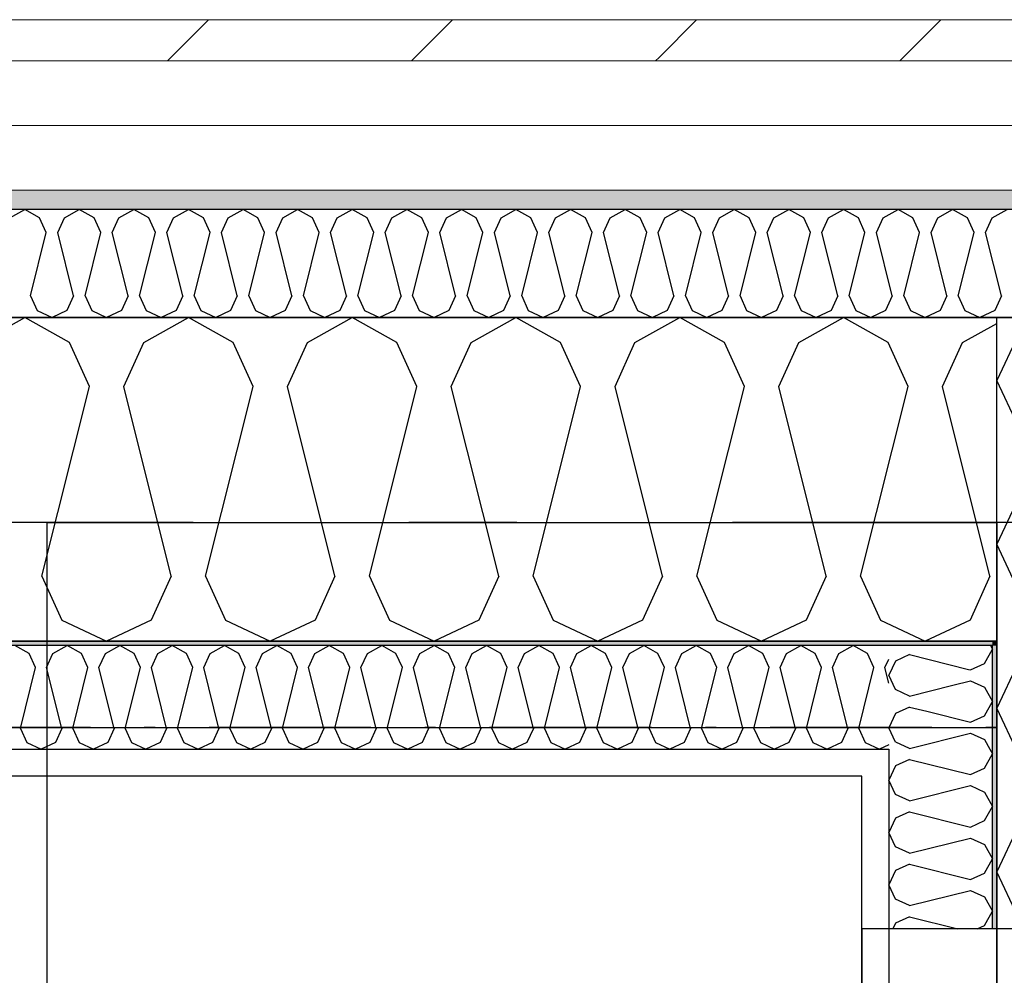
# Model space of a CAD drawing. Header units: millimetres. Extents: x -117798 to 93698, y -182207 to 252400.
# Tile 108 of 222: x -64841 to -64385, y -28427 to -27984. Entities that reach past the tile are written whole.
import ezdxf
from ezdxf.enums import TextEntityAlignment as Align

# ---------------------------------------------------------------- set-up
doc = ezdxf.new("R2010")
doc.units = ezdxf.units.MM
doc.header["$LTSCALE"] = 0.5
doc.header["$MEASUREMENT"] = 0
for name, pattern in [('Akselinje', [1500, 1000, -200, 100, -200]), ('Over snittplan', [260, 150, -50, 10, -50]), ('PLINE', [0])]:
    doc.linetypes.add(name, pattern=pattern)
for name, color, linetype in [('223- Bjelker', 7, 'Continuous'), ('232- Ikke-bærende yttervegger', 7, 'Continuous'), ('232- Ikke-bærende yttervegger (Skravur)', 7, 'Continuous'), ('232- Ikke-bærende yttervegger (Skravur)(Nye konstruksjoner)', 7, 'Continuous'), ('232- Ikke-bærende yttervegger(Nye konstruksjoner)', 7, 'Continuous'), ('235- Utvendig kledning og overflate (Skravur)(Nye konstruksjoner)', 7, 'Continuous'), ('25-- Dekker(Nye konstruksjoner)', 7, 'Continuous'), ('256- Faste himlinger og overflatebehandling(Nye konstruksjoner)', 7, 'Continuous'), ('261- Primærkonstruksjon (tak)', 7, 'Continuous'), ('262- Taktekking(Nye konstruksjoner)', 7, 'Continuous'), ('82-- Modullinjer', 7, 'Continuous'), ('862- M___Nettoareal(Nye konstruksjoner)', 7, 'Continuous'), ('862- M___Nettoareal(Polylinje)(Nye konstruksjoner)', 7, 'Continuous'), ('862- M___Nettoareal(Tekst)(Nye konstruksjoner)', 7, 'Continuous')]:
    doc.layers.add(name, color=color, linetype=linetype)
doc.layers.add('235- Utvendig kledning og overflate(Nye konstruksjoner)', color=7, linetype='Continuous', lineweight=0)
doc.layers.add('236- Innvendig kledning og overflate(Nye konstruksjoner)', color=7, linetype='Continuous', lineweight=0)
doc.styles.add('GENERATED_STYLE_1', font='arial.ttf')
doc.styles.add('GENERATED_STYLE_4', font='arial.ttf')
pattern_1 = [(90, (0, 0), (-86.60254, 0), [0, -50]), (90, (-43.3, 25), (-86.60254, 0), [0, -50])]

# ---------------------------------------------------------------- blocks, each defined once
blk = doc.blocks.new('Åpent ned_A-218_37', base_point=(-65895.92, -34228.21))
at = {"layer": '862- M___Nettoareal(Polylinje)(Nye konstruksjoner)', "linetype": 'PLINE', "flags": 128}
blk.add_lwpolyline([(-67075.66, -28334.43), (-67075.66, -38899.43), (-64450.66, -38899.43), (-64450.66, -28334.43)], close=True, dxfattribs=at)
at = {"layer": '862- M___Nettoareal(Tekst)(Nye konstruksjoner)', "style": 'GENERATED_STYLE_1'}
for tag, height, p in [('DUMMY_862', 150, (-66013.78, -33759.23)), ('ROOM_NAME', 150, (-66013.78, -34702.69)), ('DUMMY_861', 100, (-66170.92, -34331.24)), ('ROOM_NUMBER', 100, (-66170.92, -34720.05)), ('DUMMY_863', 100, (-65778.07, -34697.2))]:
    blk.add_attdef(tag, text='', height=height, rotation=90, dxfattribs=at).set_placement(p, align=Align.TOP_LEFT)
blk = doc.blocks.new('*X80')
at = {"layer": '232- Ikke-bærende yttervegger (Skravur)', "linetype": 'PLINE'}
for p, q in [((-64859.31, -28133.49), (-64838.59, -28121.93)), ((-64817.86, -28133.49), (-64838.59, -28121.93)), ((-64783.43, -28133.49), (-64762.71, -28121.93)), ((-64741.98, -28133.49), (-64762.71, -28121.93)), ((-64707.55, -28133.49), (-64686.83, -28121.93)), ((-64666.11, -28133.49), (-64686.83, -28121.93)), ((-64631.67, -28133.49), (-64610.95, -28121.93)), ((-64590.23, -28133.49), (-64610.95, -28121.93)), ((-64555.79, -28133.49), (-64535.07, -28121.93)), ((-64514.35, -28133.49), (-64535.07, -28121.93)), ((-64479.91, -28133.49), (-64459.19, -28121.93)), ((-64438.47, -28133.49), (-64459.19, -28121.93)), ((-64404.03, -28133.49), (-64388.16, -28124.63)), ((-64808.62, -28153.81), (-64817.86, -28133.49)), ((-64792.67, -28153.81), (-64783.43, -28133.49)), ((-64732.74, -28153.81), (-64741.98, -28133.49)), ((-64716.8, -28153.81), (-64707.55, -28133.49)), ((-64656.86, -28153.81), (-64666.11, -28133.49)), ((-64640.92, -28153.81), (-64631.67, -28133.49)), ((-64580.98, -28153.81), (-64590.23, -28133.49)), ((-64565.04, -28153.81), (-64555.79, -28133.49)), ((-64505.1, -28153.81), (-64514.35, -28133.49)), ((-64489.16, -28153.81), (-64479.91, -28133.49)), ((-64429.22, -28153.81), (-64438.47, -28133.49)), ((-64413.28, -28153.81), (-64404.03, -28133.49)), ((-64830.61, -28241.8), (-64808.62, -28153.81)), ((-64770.68, -28241.8), (-64792.67, -28153.81)), ((-64754.74, -28241.8), (-64732.74, -28153.81)), ((-64694.8, -28241.8), (-64716.8, -28153.81)), ((-64678.86, -28241.8), (-64656.86, -28153.81)), ((-64618.92, -28241.8), (-64640.92, -28153.81)), ((-64602.98, -28241.8), (-64580.98, -28153.81)), ((-64543.04, -28241.8), (-64565.04, -28153.81)), ((-64527.1, -28241.8), (-64505.1, -28153.81)), ((-64467.16, -28241.8), (-64489.16, -28153.81)), ((-64451.22, -28241.8), (-64429.22, -28153.81)), ((-64391.28, -28241.8), (-64413.28, -28153.81)), ((-64830.61, -28241.8), (-64821.37, -28262.12)), ((-64770.68, -28241.8), (-64779.92, -28262.12)), ((-64754.74, -28241.8), (-64745.49, -28262.12)), ((-64694.8, -28241.8), (-64704.05, -28262.12)), ((-64678.86, -28241.8), (-64669.61, -28262.12)), ((-64618.92, -28241.8), (-64628.17, -28262.12)), ((-64602.98, -28241.8), (-64593.73, -28262.12)), ((-64543.04, -28241.8), (-64552.29, -28262.12)), ((-64527.1, -28241.8), (-64517.85, -28262.12)), ((-64467.16, -28241.8), (-64476.41, -28262.12)), ((-64451.22, -28241.8), (-64441.97, -28262.12)), ((-64391.28, -28241.8), (-64400.53, -28262.12)), ((-64821.37, -28262.12), (-64800.65, -28271.93)), ((-64779.92, -28262.12), (-64800.65, -28271.93)), ((-64745.49, -28262.12), (-64724.77, -28271.93)), ((-64704.05, -28262.12), (-64724.77, -28271.93)), ((-64669.61, -28262.12), (-64648.89, -28271.93)), ((-64628.17, -28262.12), (-64648.89, -28271.93)), ((-64593.73, -28262.12), (-64573.01, -28271.93)), ((-64552.29, -28262.12), (-64573.01, -28271.93)), ((-64517.85, -28262.12), (-64497.13, -28271.93)), ((-64476.41, -28262.12), (-64497.13, -28271.93)), ((-64441.97, -28262.12), (-64421.25, -28271.93)), ((-64400.53, -28262.12), (-64421.25, -28271.93))]:
    blk.add_line(p, q, dxfattribs=at)
blk = doc.blocks.new('*X177')
at = {"layer": '232- Ikke-bærende yttervegger (Skravur)', "linetype": 'PLINE'}
for p, q in [((-64359.78, -28121.93), (-64378.35, -28130.38)), ((-64354.85, -28121.93), (-64270.04, -28143.13)), ((-64249.23, -28133), (-64243.05, -28121.93)), ((-64378.35, -28130.38), (-64388.16, -28151.1)), ((-64270.04, -28143.13), (-64250.44, -28134.21)), ((-64378.35, -28171.82), (-64388.16, -28151.1)), ((-64358.03, -28181.07), (-64277.06, -28160.82)), ((-64358.03, -28181.07), (-64378.35, -28171.82)), ((-64358.03, -28197.01), (-64378.35, -28206.26)), ((-64358.03, -28197.01), (-64322.2, -28205.97)), ((-64378.35, -28206.26), (-64388.16, -28226.98)), ((-64378.35, -28247.7), (-64388.16, -28226.98)), ((-64368.44, -28252.21), (-64378.35, -28247.7))]:
    blk.add_line(p, q, dxfattribs=at)
blk = doc.blocks.new('*X180')
at = {"layer": '232- Ikke-bærende yttervegger (Skravur)', "linetype": 'PLINE'}
for p, q in [((-64358.03, -28272.89), (-64378.35, -28282.14)), ((-64358.03, -28272.89), (-64270.04, -28294.89)), ((-64249.72, -28285.64), (-64242.07, -28271.93)), ((-64378.35, -28282.14), (-64388.16, -28302.86)), ((-64270.04, -28294.89), (-64249.72, -28285.64)), ((-64378.35, -28323.58), (-64388.16, -28302.86)), ((-64358.03, -28332.83), (-64270.04, -28310.83)), ((-64270.04, -28310.83), (-64249.72, -28320.08)), ((-64249.72, -28320.08), (-64238.16, -28340.8)), ((-64358.03, -28332.83), (-64378.35, -28323.58)), ((-64249.72, -28361.52), (-64238.16, -28340.8)), ((-64358.03, -28348.77), (-64378.35, -28358.02)), ((-64358.03, -28348.77), (-64270.04, -28370.77)), ((-64378.35, -28358.02), (-64388.16, -28378.74)), ((-64270.04, -28370.77), (-64249.72, -28361.52)), ((-64378.35, -28399.46), (-64388.16, -28378.74)), ((-64343.61, -28405.1), (-64270.04, -28386.71)), ((-64270.04, -28386.71), (-64249.72, -28395.95)), ((-64249.72, -28395.95), (-64244.62, -28405.1)), ((-64365.96, -28405.1), (-64378.35, -28399.46))]:
    blk.add_line(p, q, dxfattribs=at)
blk = doc.blocks.new('*X374')
at = {"layer": '232- Ikke-bærende yttervegger (Skravur)(Nye konstruksjoner)', "linetype": 'PLINE'}
for p, q in [((-64391.06, -28273.93), (-64390.74, -28274.51)), ((-64428.52, -28278.09), (-64435.02, -28281.05)), ((-64428.52, -28278.09), (-64401.16, -28284.93)), ((-64435.02, -28281.05), (-64438.16, -28287.68)), ((-64435.02, -28294.31), (-64438.16, -28287.68)), ((-64428.52, -28297.27), (-64408.5, -28292.27)), ((-64428.52, -28297.27), (-64435.02, -28294.31)), ((-64428.52, -28302.37), (-64435.02, -28305.33)), ((-64428.52, -28302.37), (-64420.59, -28304.36)), ((-64435.02, -28305.33), (-64438.16, -28311.96)), ((-64435.02, -28318.59), (-64438.16, -28311.96)), ((-64434.89, -28318.66), (-64435.02, -28318.59))]:
    blk.add_line(p, q, dxfattribs=at)
blk = doc.blocks.new('*X380')
at = {"layer": '232- Ikke-bærende yttervegger (Skravur)(Nye konstruksjoner)', "linetype": 'PLINE'}
for p, q in [((-64393.86, -28330.74), (-64390.16, -28324.1)), ((-64391.37, -28321.93), (-64390.16, -28324.1)), ((-64435.02, -28329.61), (-64438.16, -28336.24)), ((-64428.52, -28326.66), (-64435.02, -28329.61)), ((-64428.52, -28326.66), (-64400.36, -28333.69)), ((-64400.36, -28333.69), (-64393.86, -28330.74)), ((-64435.02, -28342.88), (-64438.16, -28336.24)), ((-64428.52, -28345.83), (-64400.36, -28338.8)), ((-64400.36, -28338.8), (-64393.86, -28341.75)), ((-64428.52, -28345.83), (-64435.02, -28342.88)), ((-64393.86, -28341.75), (-64390.16, -28348.39)), ((-64428.52, -28350.94), (-64435.02, -28353.9)), ((-64428.52, -28350.94), (-64400.36, -28357.98)), ((-64393.86, -28355.02), (-64390.16, -28348.39)), ((-64435.02, -28353.9), (-64438.16, -28360.53)), ((-64400.36, -28357.98), (-64393.86, -28355.02)), ((-64435.02, -28367.16), (-64438.16, -28360.53)), ((-64428.52, -28370.12), (-64400.36, -28363.08)), ((-64400.36, -28363.08), (-64393.86, -28366.04)), ((-64393.86, -28366.04), (-64390.16, -28372.67)), ((-64428.52, -28370.12), (-64435.02, -28367.16)), ((-64428.52, -28375.22), (-64435.02, -28378.18)), ((-64428.52, -28375.22), (-64400.36, -28382.26)), ((-64393.86, -28379.3), (-64390.16, -28372.67)), ((-64435.02, -28378.18), (-64438.16, -28384.81)), ((-64400.36, -28382.26), (-64393.86, -28379.3)), ((-64435.02, -28391.44), (-64438.16, -28384.81)), ((-64428.52, -28394.4), (-64400.36, -28387.36)), ((-64400.36, -28387.36), (-64393.86, -28390.32)), ((-64428.52, -28394.4), (-64435.02, -28391.44)), ((-64393.86, -28390.32), (-64390.16, -28396.95)), ((-64393.86, -28403.58), (-64390.16, -28396.95)), ((-64435.02, -28402.46), (-64436.27, -28405.1)), ((-64428.52, -28399.5), (-64435.02, -28402.46)), ((-64428.52, -28399.5), (-64406.11, -28405.1)), ((-64397.2, -28405.1), (-64393.86, -28403.58))]:
    blk.add_line(p, q, dxfattribs=at)
blk = doc.blocks.new('*X382')
at = {"layer": '232- Ikke-bærende yttervegger (Skravur)(Nye konstruksjoner)', "linetype": 'PLINE'}
for p, q in [((-64390.74, -28274.51), (-64390.16, -28275.54)), ((-64393.86, -28282.17), (-64390.16, -28275.54)), ((-64400.36, -28285.13), (-64393.86, -28282.17)), ((-64401.16, -28284.93), (-64400.36, -28285.13)), ((-64408.5, -28292.27), (-64400.36, -28290.23)), ((-64400.36, -28290.23), (-64393.86, -28293.19)), ((-64393.86, -28293.19), (-64390.16, -28299.82)), ((-64393.86, -28306.45), (-64390.16, -28299.82)), ((-64420.59, -28304.36), (-64400.36, -28309.41)), ((-64400.36, -28309.41), (-64393.86, -28306.45)), ((-64428.52, -28321.55), (-64400.36, -28314.51)), ((-64400.36, -28314.51), (-64393.86, -28317.47)), ((-64428.52, -28321.55), (-64434.89, -28318.66)), ((-64393.86, -28317.47), (-64391.37, -28321.93))]:
    blk.add_line(p, q, dxfattribs=at)
blk = doc.blocks.new('*X404')
at = {"layer": '232- Ikke-bærende yttervegger (Skravur)(Nye konstruksjoner)', "linetype": 'PLINE'}
for p, q in [((-64836.51, -28277.63), (-64843.14, -28273.93)), ((-64825.49, -28277.63), (-64818.86, -28273.93)), ((-64812.23, -28277.63), (-64818.86, -28273.93)), ((-64801.21, -28277.63), (-64794.58, -28273.93)), ((-64787.94, -28277.63), (-64794.58, -28273.93)), ((-64776.93, -28277.63), (-64770.29, -28273.93)), ((-64763.66, -28277.63), (-64770.29, -28273.93)), ((-64752.64, -28277.63), (-64746.01, -28273.93)), ((-64739.38, -28277.63), (-64746.01, -28273.93)), ((-64728.36, -28277.63), (-64721.73, -28273.93)), ((-64715.1, -28277.63), (-64721.73, -28273.93)), ((-64704.08, -28277.63), (-64697.45, -28273.93)), ((-64690.82, -28277.63), (-64697.45, -28273.93)), ((-64679.8, -28277.63), (-64673.17, -28273.93)), ((-64666.54, -28277.63), (-64673.17, -28273.93)), ((-64655.52, -28277.63), (-64648.89, -28273.93)), ((-64642.26, -28277.63), (-64648.89, -28273.93)), ((-64631.24, -28277.63), (-64624.61, -28273.93)), ((-64617.98, -28277.63), (-64624.61, -28273.93)), ((-64606.96, -28277.63), (-64600.33, -28273.93)), ((-64593.69, -28277.63), (-64600.33, -28273.93)), ((-64582.68, -28277.63), (-64576.04, -28273.93)), ((-64569.41, -28277.63), (-64576.04, -28273.93)), ((-64558.39, -28277.63), (-64551.76, -28273.93)), ((-64545.13, -28277.63), (-64551.76, -28273.93)), ((-64534.11, -28277.63), (-64527.48, -28273.93)), ((-64520.85, -28277.63), (-64527.48, -28273.93)), ((-64509.83, -28277.63), (-64503.2, -28273.93)), ((-64496.57, -28277.63), (-64503.2, -28273.93)), ((-64485.55, -28277.63), (-64478.92, -28273.93)), ((-64472.29, -28277.63), (-64478.92, -28273.93)), ((-64461.27, -28277.63), (-64454.64, -28273.93)), ((-64448.01, -28277.63), (-64454.64, -28273.93)), ((-64833.55, -28284.13), (-64836.51, -28277.63)), ((-64828.45, -28284.13), (-64825.49, -28277.63)), ((-64809.27, -28284.13), (-64812.23, -28277.63)), ((-64804.17, -28284.13), (-64801.21, -28277.63)), ((-64784.99, -28284.13), (-64787.94, -28277.63)), ((-64779.88, -28284.13), (-64776.93, -28277.63)), ((-64760.7, -28284.13), (-64763.66, -28277.63)), ((-64755.6, -28284.13), (-64752.64, -28277.63)), ((-64736.42, -28284.13), (-64739.38, -28277.63)), ((-64731.32, -28284.13), (-64728.36, -28277.63)), ((-64712.14, -28284.13), (-64715.1, -28277.63)), ((-64707.04, -28284.13), (-64704.08, -28277.63)), ((-64687.86, -28284.13), (-64690.82, -28277.63)), ((-64682.76, -28284.13), (-64679.8, -28277.63)), ((-64663.58, -28284.13), (-64666.54, -28277.63)), ((-64658.48, -28284.13), (-64655.52, -28277.63)), ((-64639.3, -28284.13), (-64642.26, -28277.63)), ((-64634.2, -28284.13), (-64631.24, -28277.63)), ((-64615.02, -28284.13), (-64617.98, -28277.63)), ((-64609.92, -28284.13), (-64606.96, -28277.63)), ((-64590.74, -28284.13), (-64593.69, -28277.63)), ((-64585.63, -28284.13), (-64582.68, -28277.63)), ((-64566.45, -28284.13), (-64569.41, -28277.63)), ((-64561.35, -28284.13), (-64558.39, -28277.63)), ((-64542.17, -28284.13), (-64545.13, -28277.63)), ((-64537.07, -28284.13), (-64534.11, -28277.63)), ((-64517.89, -28284.13), (-64520.85, -28277.63)), ((-64512.79, -28284.13), (-64509.83, -28277.63)), ((-64493.61, -28284.13), (-64496.57, -28277.63)), ((-64488.51, -28284.13), (-64485.55, -28277.63)), ((-64469.33, -28284.13), (-64472.29, -28277.63)), ((-64464.23, -28284.13), (-64461.27, -28277.63)), ((-64445.05, -28284.13), (-64448.01, -28277.63)), ((-64840.59, -28312.29), (-64833.55, -28284.13)), ((-64821.41, -28312.29), (-64828.45, -28284.13)), ((-64816.31, -28312.29), (-64809.27, -28284.13)), ((-64797.13, -28312.29), (-64804.17, -28284.13)), ((-64792.02, -28312.29), (-64784.99, -28284.13)), ((-64772.84, -28312.29), (-64779.88, -28284.13)), ((-64767.74, -28312.29), (-64760.7, -28284.13)), ((-64748.56, -28312.29), (-64755.6, -28284.13)), ((-64743.46, -28312.29), (-64736.42, -28284.13)), ((-64724.28, -28312.29), (-64731.32, -28284.13)), ((-64719.18, -28312.29), (-64712.14, -28284.13)), ((-64700, -28312.29), (-64707.04, -28284.13)), ((-64694.9, -28312.29), (-64687.86, -28284.13)), ((-64675.72, -28312.29), (-64682.76, -28284.13)), ((-64670.62, -28312.29), (-64663.58, -28284.13)), ((-64651.44, -28312.29), (-64658.48, -28284.13)), ((-64646.34, -28312.29), (-64639.3, -28284.13)), ((-64627.16, -28312.29), (-64634.2, -28284.13)), ((-64622.06, -28312.29), (-64615.02, -28284.13)), ((-64602.88, -28312.29), (-64609.92, -28284.13)), ((-64597.77, -28312.29), (-64590.74, -28284.13)), ((-64578.59, -28312.29), (-64585.63, -28284.13)), ((-64573.49, -28312.29), (-64566.45, -28284.13)), ((-64554.31, -28312.29), (-64561.35, -28284.13)), ((-64549.21, -28312.29), (-64542.17, -28284.13)), ((-64530.03, -28312.29), (-64537.07, -28284.13)), ((-64524.93, -28312.29), (-64517.89, -28284.13)), ((-64505.75, -28312.29), (-64512.79, -28284.13)), ((-64500.65, -28312.29), (-64493.61, -28284.13)), ((-64481.47, -28312.29), (-64488.51, -28284.13)), ((-64476.37, -28312.29), (-64469.33, -28284.13)), ((-64457.19, -28312.29), (-64464.23, -28284.13)), ((-64452.09, -28312.29), (-64445.05, -28284.13)), ((-64439.95, -28284.13), (-64438.16, -28280.2)), ((-64438.16, -28291.28), (-64439.95, -28284.13)), ((-64840.59, -28312.29), (-64837.63, -28318.79)), ((-64821.41, -28312.29), (-64824.37, -28318.79)), ((-64816.31, -28312.29), (-64813.35, -28318.79)), ((-64797.13, -28312.29), (-64800.09, -28318.79)), ((-64792.02, -28312.29), (-64789.07, -28318.79)), ((-64772.84, -28312.29), (-64775.8, -28318.79)), ((-64767.74, -28312.29), (-64764.78, -28318.79)), ((-64748.56, -28312.29), (-64751.52, -28318.79)), ((-64743.46, -28312.29), (-64740.5, -28318.79)), ((-64724.28, -28312.29), (-64727.24, -28318.79)), ((-64719.18, -28312.29), (-64716.22, -28318.79)), ((-64700, -28312.29), (-64702.96, -28318.79)), ((-64694.9, -28312.29), (-64691.94, -28318.79)), ((-64675.72, -28312.29), (-64678.68, -28318.79)), ((-64670.62, -28312.29), (-64667.66, -28318.79)), ((-64651.44, -28312.29), (-64654.4, -28318.79)), ((-64646.34, -28312.29), (-64643.38, -28318.79)), ((-64627.16, -28312.29), (-64630.12, -28318.79)), ((-64622.06, -28312.29), (-64619.1, -28318.79)), ((-64602.88, -28312.29), (-64605.84, -28318.79)), ((-64597.77, -28312.29), (-64594.82, -28318.79)), ((-64578.59, -28312.29), (-64581.55, -28318.79)), ((-64573.49, -28312.29), (-64570.53, -28318.79)), ((-64554.31, -28312.29), (-64557.27, -28318.79)), ((-64549.21, -28312.29), (-64546.25, -28318.79)), ((-64530.03, -28312.29), (-64532.99, -28318.79)), ((-64524.93, -28312.29), (-64521.97, -28318.79)), ((-64505.75, -28312.29), (-64508.71, -28318.79)), ((-64500.65, -28312.29), (-64497.69, -28318.79)), ((-64481.47, -28312.29), (-64484.43, -28318.79)), ((-64476.37, -28312.29), (-64473.41, -28318.79)), ((-64457.19, -28312.29), (-64460.15, -28318.79)), ((-64452.09, -28312.29), (-64449.13, -28318.79)), ((-64837.63, -28318.79), (-64831, -28321.93)), ((-64824.37, -28318.79), (-64831, -28321.93)), ((-64813.35, -28318.79), (-64806.72, -28321.93)), ((-64800.09, -28318.79), (-64806.72, -28321.93)), ((-64789.07, -28318.79), (-64782.43, -28321.93)), ((-64775.8, -28318.79), (-64782.43, -28321.93)), ((-64764.78, -28318.79), (-64758.15, -28321.93)), ((-64751.52, -28318.79), (-64758.15, -28321.93)), ((-64740.5, -28318.79), (-64733.87, -28321.93)), ((-64727.24, -28318.79), (-64733.87, -28321.93)), ((-64716.22, -28318.79), (-64709.59, -28321.93)), ((-64702.96, -28318.79), (-64709.59, -28321.93)), ((-64691.94, -28318.79), (-64685.31, -28321.93)), ((-64678.68, -28318.79), (-64685.31, -28321.93)), ((-64667.66, -28318.79), (-64661.03, -28321.93)), ((-64654.4, -28318.79), (-64661.03, -28321.93)), ((-64643.38, -28318.79), (-64636.75, -28321.93)), ((-64630.12, -28318.79), (-64636.75, -28321.93)), ((-64619.1, -28318.79), (-64612.47, -28321.93)), ((-64605.84, -28318.79), (-64612.47, -28321.93)), ((-64594.82, -28318.79), (-64588.18, -28321.93)), ((-64581.55, -28318.79), (-64588.18, -28321.93)), ((-64570.53, -28318.79), (-64563.9, -28321.93)), ((-64557.27, -28318.79), (-64563.9, -28321.93)), ((-64546.25, -28318.79), (-64539.62, -28321.93)), ((-64532.99, -28318.79), (-64539.62, -28321.93)), ((-64521.97, -28318.79), (-64515.34, -28321.93)), ((-64508.71, -28318.79), (-64515.34, -28321.93)), ((-64497.69, -28318.79), (-64491.06, -28321.93)), ((-64484.43, -28318.79), (-64491.06, -28321.93)), ((-64473.41, -28318.79), (-64466.78, -28321.93)), ((-64460.15, -28318.79), (-64466.78, -28321.93)), ((-64449.13, -28318.79), (-64442.5, -28321.93)), ((-64438.16, -28319.88), (-64442.5, -28321.93))]:
    blk.add_line(p, q, dxfattribs=at)
blk = doc.blocks.new('*X407')
at = {"layer": '235- Utvendig kledning og overflate (Skravur)(Nye konstruksjoner)', "linetype": 'PLINE'}
for p, q in [((-64845.49, -28075.78), (-64838.59, -28071.93)), ((-64831.68, -28075.78), (-64838.59, -28071.93)), ((-64820.2, -28075.78), (-64813.29, -28071.93)), ((-64806.39, -28075.78), (-64813.29, -28071.93)), ((-64794.91, -28075.78), (-64788, -28071.93)), ((-64781.09, -28075.78), (-64788, -28071.93)), ((-64769.61, -28075.78), (-64762.71, -28071.93)), ((-64755.8, -28075.78), (-64762.71, -28071.93)), ((-64744.32, -28075.78), (-64737.41, -28071.93)), ((-64730.51, -28075.78), (-64737.41, -28071.93)), ((-64719.03, -28075.78), (-64712.12, -28071.93)), ((-64705.21, -28075.78), (-64712.12, -28071.93)), ((-64693.73, -28075.78), (-64686.83, -28071.93)), ((-64679.92, -28075.78), (-64686.83, -28071.93)), ((-64668.44, -28075.78), (-64661.53, -28071.93)), ((-64654.63, -28075.78), (-64661.53, -28071.93)), ((-64643.15, -28075.78), (-64636.24, -28071.93)), ((-64629.33, -28075.78), (-64636.24, -28071.93)), ((-64617.86, -28075.78), (-64610.95, -28071.93)), ((-64604.04, -28075.78), (-64610.95, -28071.93)), ((-64592.56, -28075.78), (-64585.66, -28071.93)), ((-64578.75, -28075.78), (-64585.66, -28071.93)), ((-64567.27, -28075.78), (-64560.36, -28071.93)), ((-64553.46, -28075.78), (-64560.36, -28071.93)), ((-64541.98, -28075.78), (-64535.07, -28071.93)), ((-64528.16, -28075.78), (-64535.07, -28071.93)), ((-64516.68, -28075.78), (-64509.78, -28071.93)), ((-64502.87, -28075.78), (-64509.78, -28071.93)), ((-64491.39, -28075.78), (-64484.48, -28071.93)), ((-64477.58, -28075.78), (-64484.48, -28071.93)), ((-64466.1, -28075.78), (-64459.19, -28071.93)), ((-64452.28, -28075.78), (-64459.19, -28071.93)), ((-64440.8, -28075.78), (-64433.9, -28071.93)), ((-64426.99, -28075.78), (-64433.9, -28071.93)), ((-64415.51, -28075.78), (-64408.6, -28071.93)), ((-64401.7, -28075.78), (-64408.6, -28071.93)), ((-64390.22, -28075.78), (-64383.31, -28071.93)), ((-64828.6, -28082.56), (-64831.68, -28075.78)), ((-64823.28, -28082.56), (-64820.2, -28075.78)), ((-64803.3, -28082.56), (-64806.39, -28075.78)), ((-64797.99, -28082.56), (-64794.91, -28075.78)), ((-64778.01, -28082.56), (-64781.09, -28075.78)), ((-64772.7, -28082.56), (-64769.61, -28075.78)), ((-64752.72, -28082.56), (-64755.8, -28075.78)), ((-64747.4, -28082.56), (-64744.32, -28075.78)), ((-64727.42, -28082.56), (-64730.51, -28075.78)), ((-64722.11, -28082.56), (-64719.03, -28075.78)), ((-64702.13, -28082.56), (-64705.21, -28075.78)), ((-64696.82, -28082.56), (-64693.73, -28075.78)), ((-64676.84, -28082.56), (-64679.92, -28075.78)), ((-64671.52, -28082.56), (-64668.44, -28075.78)), ((-64651.54, -28082.56), (-64654.63, -28075.78)), ((-64646.23, -28082.56), (-64643.15, -28075.78)), ((-64626.25, -28082.56), (-64629.33, -28075.78)), ((-64620.94, -28082.56), (-64617.86, -28075.78)), ((-64600.96, -28082.56), (-64604.04, -28075.78)), ((-64595.64, -28082.56), (-64592.56, -28075.78)), ((-64575.67, -28082.56), (-64578.75, -28075.78)), ((-64570.35, -28082.56), (-64567.27, -28075.78)), ((-64550.37, -28082.56), (-64553.46, -28075.78)), ((-64545.06, -28082.56), (-64541.98, -28075.78)), ((-64525.08, -28082.56), (-64528.16, -28075.78)), ((-64519.77, -28082.56), (-64516.68, -28075.78)), ((-64499.79, -28082.56), (-64502.87, -28075.78)), ((-64494.47, -28082.56), (-64491.39, -28075.78)), ((-64474.49, -28082.56), (-64477.58, -28075.78)), ((-64469.18, -28082.56), (-64466.1, -28075.78)), ((-64449.2, -28082.56), (-64452.28, -28075.78)), ((-64443.89, -28082.56), (-64440.8, -28075.78)), ((-64423.91, -28082.56), (-64426.99, -28075.78)), ((-64418.59, -28082.56), (-64415.51, -28075.78)), ((-64398.61, -28082.56), (-64401.7, -28075.78)), ((-64393.3, -28082.56), (-64390.22, -28075.78)), ((-64835.93, -28111.89), (-64828.6, -28082.56)), ((-64815.95, -28111.89), (-64823.28, -28082.56)), ((-64810.64, -28111.89), (-64803.3, -28082.56)), ((-64790.66, -28111.89), (-64797.99, -28082.56)), ((-64785.34, -28111.89), (-64778.01, -28082.56)), ((-64765.36, -28111.89), (-64772.7, -28082.56)), ((-64760.05, -28111.89), (-64752.72, -28082.56)), ((-64740.07, -28111.89), (-64747.4, -28082.56)), ((-64734.76, -28111.89), (-64727.42, -28082.56)), ((-64714.78, -28111.89), (-64722.11, -28082.56)), ((-64709.46, -28111.89), (-64702.13, -28082.56)), ((-64689.48, -28111.89), (-64696.82, -28082.56)), ((-64684.17, -28111.89), (-64676.84, -28082.56)), ((-64664.19, -28111.89), (-64671.52, -28082.56)), ((-64658.88, -28111.89), (-64651.54, -28082.56)), ((-64638.9, -28111.89), (-64646.23, -28082.56)), ((-64633.58, -28111.89), (-64626.25, -28082.56)), ((-64613.61, -28111.89), (-64620.94, -28082.56)), ((-64608.29, -28111.89), (-64600.96, -28082.56)), ((-64588.31, -28111.89), (-64595.64, -28082.56)), ((-64583, -28111.89), (-64575.67, -28082.56)), ((-64563.02, -28111.89), (-64570.35, -28082.56)), ((-64557.71, -28111.89), (-64550.37, -28082.56)), ((-64537.73, -28111.89), (-64545.06, -28082.56)), ((-64532.41, -28111.89), (-64525.08, -28082.56)), ((-64512.43, -28111.89), (-64519.77, -28082.56)), ((-64507.12, -28111.89), (-64499.79, -28082.56)), ((-64487.14, -28111.89), (-64494.47, -28082.56)), ((-64481.83, -28111.89), (-64474.49, -28082.56)), ((-64461.85, -28111.89), (-64469.18, -28082.56)), ((-64456.53, -28111.89), (-64449.2, -28082.56)), ((-64436.55, -28111.89), (-64443.89, -28082.56)), ((-64431.24, -28111.89), (-64423.91, -28082.56)), ((-64411.26, -28111.89), (-64418.59, -28082.56)), ((-64405.95, -28111.89), (-64398.61, -28082.56)), ((-64385.97, -28111.89), (-64393.3, -28082.56)), ((-64835.93, -28111.89), (-64832.85, -28118.66)), ((-64815.95, -28111.89), (-64819.03, -28118.66)), ((-64810.64, -28111.89), (-64807.55, -28118.66)), ((-64790.66, -28111.89), (-64793.74, -28118.66)), ((-64785.34, -28111.89), (-64782.26, -28118.66)), ((-64765.36, -28111.89), (-64768.45, -28118.66)), ((-64760.05, -28111.89), (-64756.97, -28118.66)), ((-64740.07, -28111.89), (-64743.15, -28118.66)), ((-64734.76, -28111.89), (-64731.67, -28118.66)), ((-64714.78, -28111.89), (-64717.86, -28118.66)), ((-64709.46, -28111.89), (-64706.38, -28118.66)), ((-64689.48, -28111.89), (-64692.57, -28118.66)), ((-64684.17, -28111.89), (-64681.09, -28118.66)), ((-64664.19, -28111.89), (-64667.27, -28118.66)), ((-64658.88, -28111.89), (-64655.8, -28118.66)), ((-64638.9, -28111.89), (-64641.98, -28118.66)), ((-64633.58, -28111.89), (-64630.5, -28118.66)), ((-64613.61, -28111.89), (-64616.69, -28118.66)), ((-64608.29, -28111.89), (-64605.21, -28118.66)), ((-64588.31, -28111.89), (-64591.39, -28118.66)), ((-64583, -28111.89), (-64579.92, -28118.66)), ((-64563.02, -28111.89), (-64566.1, -28118.66)), ((-64557.71, -28111.89), (-64554.62, -28118.66)), ((-64537.73, -28111.89), (-64540.81, -28118.66)), ((-64532.41, -28111.89), (-64529.33, -28118.66)), ((-64512.43, -28111.89), (-64515.52, -28118.66)), ((-64507.12, -28111.89), (-64504.04, -28118.66)), ((-64487.14, -28111.89), (-64490.22, -28118.66)), ((-64481.83, -28111.89), (-64478.74, -28118.66)), ((-64461.85, -28111.89), (-64464.93, -28118.66)), ((-64456.53, -28111.89), (-64453.45, -28118.66)), ((-64436.55, -28111.89), (-64439.64, -28118.66)), ((-64431.24, -28111.89), (-64428.16, -28118.66)), ((-64411.26, -28111.89), (-64414.34, -28118.66)), ((-64405.95, -28111.89), (-64402.87, -28118.66)), ((-64385.97, -28111.89), (-64389.05, -28118.66)), ((-64832.85, -28118.66), (-64825.94, -28121.93)), ((-64819.03, -28118.66), (-64825.94, -28121.93)), ((-64807.55, -28118.66), (-64800.65, -28121.93)), ((-64793.74, -28118.66), (-64800.65, -28121.93)), ((-64782.26, -28118.66), (-64775.35, -28121.93)), ((-64768.45, -28118.66), (-64775.35, -28121.93)), ((-64756.97, -28118.66), (-64750.06, -28121.93)), ((-64743.15, -28118.66), (-64750.06, -28121.93)), ((-64731.67, -28118.66), (-64724.77, -28121.93)), ((-64717.86, -28118.66), (-64724.77, -28121.93)), ((-64706.38, -28118.66), (-64699.47, -28121.93)), ((-64692.57, -28118.66), (-64699.47, -28121.93)), ((-64681.09, -28118.66), (-64674.18, -28121.93)), ((-64667.27, -28118.66), (-64674.18, -28121.93)), ((-64655.8, -28118.66), (-64648.89, -28121.93)), ((-64641.98, -28118.66), (-64648.89, -28121.93)), ((-64630.5, -28118.66), (-64623.59, -28121.93)), ((-64616.69, -28118.66), (-64623.59, -28121.93)), ((-64605.21, -28118.66), (-64598.3, -28121.93)), ((-64591.39, -28118.66), (-64598.3, -28121.93)), ((-64579.92, -28118.66), (-64573.01, -28121.93)), ((-64566.1, -28118.66), (-64573.01, -28121.93)), ((-64554.62, -28118.66), (-64547.72, -28121.93)), ((-64540.81, -28118.66), (-64547.72, -28121.93)), ((-64529.33, -28118.66), (-64522.42, -28121.93)), ((-64515.52, -28118.66), (-64522.42, -28121.93)), ((-64504.04, -28118.66), (-64497.13, -28121.93)), ((-64490.22, -28118.66), (-64497.13, -28121.93)), ((-64478.74, -28118.66), (-64471.84, -28121.93)), ((-64464.93, -28118.66), (-64471.84, -28121.93)), ((-64453.45, -28118.66), (-64446.54, -28121.93)), ((-64439.64, -28118.66), (-64446.54, -28121.93)), ((-64428.16, -28118.66), (-64421.25, -28121.93)), ((-64414.34, -28118.66), (-64421.25, -28121.93)), ((-64402.87, -28118.66), (-64395.96, -28121.93)), ((-64389.05, -28118.66), (-64395.96, -28121.93))]:
    blk.add_line(p, q, dxfattribs=at)
blk = doc.blocks.new('Standard grid marker[202]', base_point=(20939.46, -28216.93))
at = {"layer": '82-- Modullinjer', "linetype": 'Akselinje'}
blk.add_line((20739.46, -28216.93), (-81321.28, -28216.93), dxfattribs=at)
at = {"layer": '82-- Modullinjer', "style": 'GENERATED_STYLE_4'}
for tag, p in [('AC_MarkerText_1_0', (21061.96, -28256.93)), ('AC_MarkerText_1_1', (-81898.78, -28256.93))]:
    blk.add_attdef(tag, text='', height=175, rotation=90, dxfattribs=at).set_placement(p, align=Align.TOP_CENTER)

msp = doc.modelspace()

# ---------------------------------------------------------------- hatches: boundary and pattern name
at = {"layer": '232- Ikke-bærende yttervegger (Skravur)(Nye konstruksjoner)', "linetype": 'Continuous'}
for points in [[(-64390.16, -28271.93), (-68538.16, -28271.93), (-68538.16, -28273.93), (-64390.16, -28273.93)], [(-64390.16, -28271.93), (-64390.16, -28273.93), (-64388.16, -28271.93)], [(-64390.16, -28273.93), (-64388.16, -28273.93), (-64388.16, -28271.93)], [(-64390.16, -28273.93), (-64390.16, -28405.1), (-64388.16, -28405.1), (-64388.16, -28273.93)]]:
    msp.add_hatch(color=256, dxfattribs=at).paths.add_polyline_path(points)
h = msp.add_hatch(dxfattribs=at)
h.set_pattern_fill('Gips', color=256, style=0, pattern_type=2)
h.set_pattern_definition([(180, (0, 0), (0, 86.60254), [0, -50]), (180, (-25, -43.3), (0, 86.60254), [0, -50])])
h.paths.add_polyline_path([(-64450.66, -28321.93), (-68538.16, -28321.93), (-68538.16, -28334.43), (-64450.66, -28334.43)])
h = msp.add_hatch(dxfattribs=at)
h.set_pattern_fill('Gips', color=256, style=0, pattern_type=2)
h.set_pattern_definition(pattern_1)
h.paths.add_polyline_path([(-64450.66, -28334.43), (-64438.16, -28321.93), (-64450.66, -28321.93)])
h = msp.add_hatch(dxfattribs=at)
h.set_pattern_fill('Gips', color=256, style=0, pattern_type=2)
h.set_pattern_definition(pattern_1)
h.paths.add_polyline_path([(-64438.16, -28321.93), (-64450.66, -28334.43), (-64438.16, -28334.43)])
h = msp.add_hatch(dxfattribs=at)
h.set_pattern_fill('Gips', color=256, style=0, pattern_type=2)
h.set_pattern_definition(pattern_1)
h.paths.add_polyline_path([(-64450.66, -28334.43), (-64450.66, -28405.1), (-64438.16, -28405.1), (-64438.16, -28334.43)])
at = {"layer": '235- Utvendig kledning og overflate (Skravur)(Nye konstruksjoner)', "linetype": 'Continuous'}
h = msp.add_hatch(dxfattribs=at)
h.set_pattern_fill('Skrålinjer_2', color=256, style=0, pattern_type=2)
h.set_pattern_definition([(225, (0, 0), (-56.56854, 56.56854), [80, 0])])
h.paths.add_polyline_path([(-66505.16, -28002.93), (-64119.16, -28002.93), (-64119.16, -27983.93), (-66505.16, -27983.93)])
h = msp.add_hatch(dxfattribs=at)
h.set_pattern_fill('Prikker_tett', color=256, style=0, pattern_type=2)
h.set_pattern_definition([(0, (0, 0), (0, 43.30127), [0, -25]), (0, (12.5, 21.65), (0, 43.30127), [0, -25])])
h.paths.add_polyline_path([(-66555.54, -28062.93), (-66561.28, -28071.93), (-64188.16, -28071.93), (-64188.16, -28062.93)])

# ---------------------------------------------------------------- linework, layer by layer
at = {"layer": '223- Bjelker', "linetype": 'Over snittplan'}
for p, q in [((-64288.16, -28121.93), (-77768.16, -28121.93)), ((-64288.16, -28311.93), (-77768.16, -28311.93))]:
    msp.add_line(p, q, dxfattribs=at)
at = {"layer": '232- Ikke-bærende yttervegger', "linetype": 'PLINE', "flags": 128}
for points in [[(-64388.16, -28121.93), (-66593.16, -28121.93)], [(-64238.16, -28121.93), (-64388.16, -28121.93)], [(-77768.16, -28271.93), (-64388.16, -28271.93)], [(-64388.16, -28271.93), (-64388.16, -28405.1)]]:
    msp.add_lwpolyline(points, dxfattribs=at)
at = {"layer": '232- Ikke-bærende yttervegger(Nye konstruksjoner)', "linetype": 'PLINE'}
for p, q in [((-64438.16, -28273.93), (-68538.16, -28273.93)), ((-64390.16, -28273.93), (-64438.16, -28273.93)), ((-64390.16, -28273.93), (-64438.16, -28273.93)), ((-64390.16, -28321.93), (-64390.16, -28273.93)), ((-64390.16, -28405.1), (-64390.16, -28321.93))]:
    msp.add_line(p, q, dxfattribs=at)
at = {"layer": '232- Ikke-bærende yttervegger(Nye konstruksjoner)', "linetype": 'PLINE', "flags": 128}
for points in [[(-64390.16, -28271.93), (-68538.16, -28271.93)], [(-64388.16, -28271.93), (-64390.16, -28271.93)], [(-64388.16, -28405.1), (-64388.16, -28271.93)], [(-64450.66, -28405.1), (-64450.66, -28919.06)], [(-64438.16, -28405.1), (-64450.66, -28405.1)], [(-64390.16, -28405.1), (-64438.16, -28405.1)], [(-64388.16, -28405.1), (-64390.16, -28405.1)], [(-64238.16, -28405.1), (-64388.16, -28405.1)]]:
    msp.add_lwpolyline(points, dxfattribs=at)
at = {"layer": '235- Utvendig kledning og overflate(Nye konstruksjoner)', "linetype": 'PLINE'}
for p, q in [((-64149.16, -28002.93), (-66517.28, -28002.93)), ((-64179.16, -28032.93), (-66536.41, -28032.93)), ((-64188.16, -28062.93), (-66555.54, -28062.93)), ((-64238.16, -28071.93), (-66561.28, -28071.93))]:
    msp.add_line(p, q, dxfattribs=at)
at = {"layer": '235- Utvendig kledning og overflate(Nye konstruksjoner)', "linetype": 'PLINE', "flags": 128}
for points in [[(-64119.16, -27983.93), (-66505.16, -27983.93)], [(-66593.16, -28121.93), (-64238.16, -28121.93)]]:
    msp.add_lwpolyline(points, dxfattribs=at)
at = {"layer": '236- Innvendig kledning og overflate(Nye konstruksjoner)', "linetype": 'PLINE'}
for p, q in [((-68538.16, -28321.93), (-64450.66, -28321.93)), ((-64438.16, -28321.93), (-64450.66, -28321.93)), ((-64438.16, -28321.93), (-64450.66, -28321.93)), ((-64438.16, -28321.93), (-64438.16, -28405.1))]:
    msp.add_line(p, q, dxfattribs=at)
at = {"layer": '236- Innvendig kledning og overflate(Nye konstruksjoner)', "linetype": 'PLINE', "flags": 128}
for points in [[(-68538.16, -28334.43), (-64450.66, -28334.43)], [(-64450.66, -28334.43), (-64450.66, -28405.1)]]:
    msp.add_lwpolyline(points, dxfattribs=at)
at = {"layer": '25-- Dekker(Nye konstruksjoner)', "linetype": 'PLINE', "flags": 128}
for points in [[(-65208.16, -28321.93), (-64438.16, -28321.93)], [(-64438.16, -28321.93), (-64438.16, -38911.93)]]:
    msp.add_lwpolyline(points, dxfattribs=at)
at = {"layer": '256- Faste himlinger og overflatebehandling(Nye konstruksjoner)', "linetype": 'PLINE', "flags": 128}
for points in [[(-68538.16, -28311.93), (-64388.16, -28311.93)], [(-64388.16, -28311.93), (-64388.16, -31721.93)]]:
    msp.add_lwpolyline(points, dxfattribs=at)
at = {"layer": '261- Primærkonstruksjon (tak)', "linetype": 'PLINE', "flags": 128}
for points in [[(-77818.16, -28121.93), (-64238.16, -28121.93)], [(-64388.16, -28121.93), (-69600.66, -28121.93)], [(-64388.16, -39016.93), (-64388.16, -28121.93)], [(-64828.16, -28216.93), (-64388.16, -28216.93)], [(-64828.16, -39016.93), (-64828.16, -28216.93)], [(-64388.16, -28216.93), (-64388.16, -39016.93)]]:
    msp.add_lwpolyline(points, dxfattribs=at)
at = {"layer": '262- Taktekking(Nye konstruksjoner)', "linetype": 'PLINE', "flags": 128}
msp.add_lwpolyline([(-64188.16, -28071.93), (-66593.16, -28071.93)], dxfattribs=at)

# ---------------------------------------------------------------- block references
at = {"layer": '232- Ikke-bærende yttervegger'}
for name in ['*X80', '*X177', '*X180']:
    msp.add_blockref(name, (0, 0), dxfattribs=at)
at = {"layer": '232- Ikke-bærende yttervegger(Nye konstruksjoner)'}
for name in ['*X404', '*X374', '*X382', '*X380']:
    msp.add_blockref(name, (0, 0), dxfattribs=at)
at = {"layer": '235- Utvendig kledning og overflate(Nye konstruksjoner)'}
msp.add_blockref('*X407', (0, 0), dxfattribs=at)
at = {"layer": '82-- Modullinjer', "linetype": 'PLINE'}
msp.add_blockref('Standard grid marker[202]', (20939.46, -28216.93), dxfattribs=at)
at = {"layer": '862- M___Nettoareal(Nye konstruksjoner)', "linetype": 'Continuous'}
msp.add_blockref('Åpent ned_A-218_37', (-65895.92, -34228.21), dxfattribs=at)

doc.saveas('drawing.dxf')
